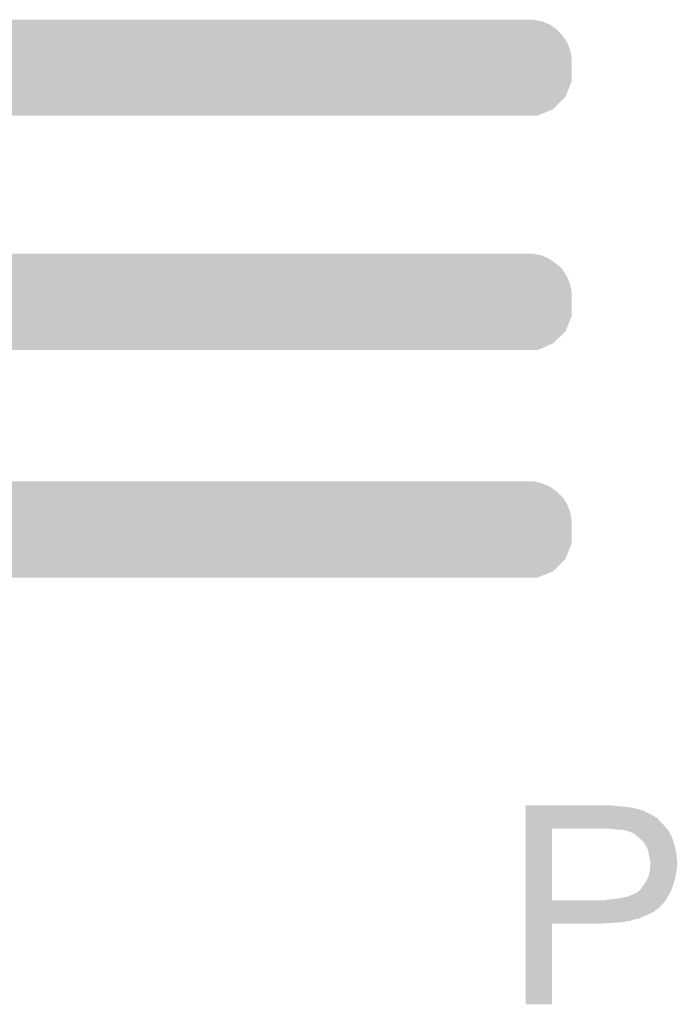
# Model space of a CAD drawing. Extents: x -1.3 to 24.2, y -3.9 to 39.7.
# Tile 11 of 48: x 11 to 14.2, y 2.2 to 7.1. Entities that reach past the tile are written whole.
import ezdxf

# ---------------------------------------------------------------- set-up
doc = ezdxf.new("R2010")
doc.units = 0
doc.layers.add('5V_TO_3V3_CLICK_V100_GTO', color=12, linetype='CONTINUOUS')

msp = doc.modelspace()

# ---------------------------------------------------------------- linework, layer by layer
at = {"layer": '5V_TO_3V3_CLICK_V100_GTO'}
for points in [[(9.769062, 7.040878), (9.846648, 7.056118), (13.604242, 7.040878), (13.566142, 7.056118)], [(9.846648, 7.056118), (9.88545, 7.06374), (13.566142, 7.056118), (13.525502, 7.06374)], [(9.633758, 6.98754), (9.707182, 7.018018), (13.66774, 6.98754), (13.637262, 7.018018)], [(9.707182, 7.018018), (9.756142, 7.03834), (13.637262, 7.018018), (13.607908, 7.03834)], [(9.756142, 7.03834), (9.769062, 7.040878), (13.607908, 7.03834), (13.604242, 7.040878)], [(9.52546, 6.916418), (9.58088, 6.95452), (13.70584, 6.916418), (13.6906, 6.95452)], [(9.58088, 6.95452), (9.62152, 6.98246), (13.6906, 6.95452), (13.671258, 6.98246)], [(9.62152, 6.98246), (9.633758, 6.98754), (13.671258, 6.98246), (13.66774, 6.98754)], [(9.499602, 6.89864), (9.52546, 6.916418), (13.709174, 6.89864), (13.70584, 6.916418)], [(9.4488, 6.8453), (9.477826, 6.875778), (13.713458, 6.8453), (13.71346, 6.875778)], [(9.477826, 6.875778), (9.499602, 6.89864), (13.71346, 6.875778), (13.709174, 6.89864)], [(9.395462, 6.7945), (9.4488, 6.8453), (13.713458, 6.7945), (13.713458, 6.8453)], [(9.321098, 6.68528), (9.372976, 6.761476), (13.682976, 6.68528), (13.713458, 6.761476)], [(9.372976, 6.761476), (9.395462, 6.7945), (13.713458, 6.761476), (13.713458, 6.7945)], [(9.293094, 6.62432), (9.314182, 6.675122), (13.622016, 6.62432), (13.672818, 6.675122)], [(9.314182, 6.675122), (9.321098, 6.68528), (13.672818, 6.675122), (13.682976, 6.68528)], [(9.280442, 6.59384), (9.293094, 6.62432), (13.545816, 6.59384), (13.622016, 6.62432)], [(9.2329, 5.908038), (9.2329, 5.91566), (13.566142, 5.908038), (13.525502, 5.91566)], [(9.2329, 5.890258), (9.2329, 5.908038), (13.604242, 5.890258), (13.566142, 5.908038)], [(9.2329, 5.8674), (9.2329, 5.890258), (13.63726, 5.8674), (13.604242, 5.890258)], [(9.2329, 5.854702), (9.2329, 5.8674), (13.652498, 5.854702), (13.63726, 5.8674)], [(9.2329, 5.839458), (9.2329, 5.854702), (13.66774, 5.839458), (13.652498, 5.854702)], [(9.2329, 5.8039), (9.2329, 5.839458), (13.6906, 5.8039), (13.66774, 5.839458)], [(9.2329, 5.765798), (9.2329, 5.8039), (13.70584, 5.765798), (13.6906, 5.8039)], [(9.2329, 5.725158), (9.2329, 5.765798), (13.71346, 5.725158), (13.70584, 5.765798)], [(9.2329, 5.610856), (9.2329, 5.725158), (13.713458, 5.610856), (13.71346, 5.725158)], [(9.2329, 5.53466), (9.2329, 5.610856), (13.682978, 5.53466), (13.713458, 5.610856)], [(9.2329, 5.476238), (9.2329, 5.53466), (13.622016, 5.476238), (13.682978, 5.53466)], [(9.2329, 5.44322), (9.2329, 5.476238), (13.545816, 5.44322), (13.622016, 5.476238)], [(9.283606, 4.790438), (9.279388, 4.8006), (13.566142, 4.790438), (13.525502, 4.8006)], [(9.289932, 4.775198), (9.283606, 4.790438), (13.604242, 4.775198), (13.566142, 4.790438)], [(9.299422, 4.752338), (9.289932, 4.775198), (13.637262, 4.752338), (13.604242, 4.775198)], [(9.305746, 4.7371), (9.299422, 4.752338), (13.6525, 4.7371), (13.637262, 4.752338)], [(9.31102, 4.724396), (9.305746, 4.7371), (13.66774, 4.724396), (13.6525, 4.7371)], [(9.31418, 4.71678), (9.31102, 4.724396), (13.672638, 4.71678), (13.66774, 4.724396)], [(9.332808, 4.68884), (9.31418, 4.71678), (13.6906, 4.68884), (13.672638, 4.71678)], [(9.358208, 4.650738), (9.332808, 4.68884), (13.70584, 4.650738), (13.6906, 4.68884)], [(9.385302, 4.610098), (9.358208, 4.650738), (13.71346, 4.610098), (13.70584, 4.650738)], [(9.39546, 4.59486), (9.385302, 4.610098), (13.713458, 4.59486), (13.71346, 4.610098)], [(9.4488, 4.54406), (9.39546, 4.59486), (13.713458, 4.54406), (13.713458, 4.59486)], [(9.494766, 4.495796), (9.4488, 4.54406), (13.713458, 4.495796), (13.713458, 4.54406)], [(9.499598, 4.490722), (9.494766, 4.495796), (13.711428, 4.490722), (13.713458, 4.495796)], [(9.606282, 4.4196), (9.499598, 4.490722), (13.682976, 4.4196), (13.711428, 4.490722)], [(9.621518, 4.409442), (9.606282, 4.4196), (13.672818, 4.409442), (13.682976, 4.4196)], [(9.743906, 4.35864), (9.621518, 4.409442), (13.622016, 4.35864), (13.672818, 4.409442)], [(9.756138, 4.353562), (9.743906, 4.35864), (13.60932, 4.353562), (13.622016, 4.35864)], [(9.88545, 4.32816), (9.756138, 4.353562), (13.545816, 4.32816), (13.60932, 4.353562)], [(13.48742, 3.20802), (13.487422, 3.21056), (13.9319, 3.20802), (13.909038, 3.21056)], [(13.48742, 3.20294), (13.48742, 3.20802), (13.9827, 3.20294), (13.9319, 3.20802)], [(13.48742, 3.2004), (13.48742, 3.20294), (14.003022, 3.2004), (13.9827, 3.20294)], [(13.48742, 3.19786), (13.48742, 3.2004), (14.01572, 3.19786), (14.005562, 3.2004)], [(13.48742, 3.19532), (13.48742, 3.19786), (14.02842, 3.19532), (14.01572, 3.19786)], [(13.48742, 3.18516), (13.48742, 3.19532), (14.06398, 3.18516), (14.02842, 3.19532)], [(13.487418, 3.11658), (13.48742, 3.13944), (14.16304, 3.11658), (14.140182, 3.13944)], [(13.48742, 3.16484), (13.48742, 3.18516), (14.104618, 3.16484), (14.06398, 3.18516)], [(13.48742, 3.154678), (13.48742, 3.16484), (14.1224, 3.154678), (14.104618, 3.16484)], [(13.48742, 3.15214), (13.48742, 3.154678), (14.124944, 3.15214), (14.1224, 3.154678)], [(13.48742, 3.149596), (13.48742, 3.15214), (14.132562, 3.149596), (14.124944, 3.15214)], [(13.48742, 3.13944), (13.48742, 3.149596), (14.140182, 3.13944), (14.132562, 3.149596)], [(13.48741, 2.745762), (13.487418, 3.09626), (13.61694, 2.745762), (13.616962, 3.09626)], [(13.487418, 3.10134), (13.487418, 3.11658), (14.17574, 3.10134), (14.16304, 3.11658)], [(13.487418, 3.09626), (13.487418, 3.10134), (14.180094, 3.09626), (14.17574, 3.10134)], [(13.92174, 3.09372), (13.89634, 3.09626), (14.182272, 3.09372), (14.180094, 3.09626)], [(13.942062, 3.09118), (13.92174, 3.09372), (14.184448, 3.09118), (14.182272, 3.09372)], [(13.980162, 3.0861), (13.959842, 3.09118), (14.188802, 3.0861), (14.184448, 3.09118)], [(13.985244, 3.086098), (13.980162, 3.0861), (14.188804, 3.086098), (14.188802, 3.0861)], [(13.992018, 3.083558), (13.985244, 3.086098), (14.19098, 3.083558), (14.188804, 3.086098)], [(14.00556, 3.07848), (13.992018, 3.083558), (14.193238, 3.07848), (14.19098, 3.083558)], [(14.0208, 3.07086), (14.00556, 3.07848), (14.196626, 3.07086), (14.193238, 3.07848)], [(14.0335, 3.0607), (14.0208, 3.07086), (14.201142, 3.0607), (14.196626, 3.07086)], [(14.03668, 3.058156), (14.0335, 3.0607), (14.20368, 3.058156), (14.201142, 3.0607)], [(14.0462, 3.05054), (14.03668, 3.058156), (14.20622, 3.05054), (14.20368, 3.058156)], [(14.058898, 3.037842), (14.0462, 3.05054), (14.2113, 3.037842), (14.20622, 3.05054)], [(14.06144, 3.0353), (14.058898, 3.037842), (14.212148, 3.0353), (14.2113, 3.037842)], [(14.06653, 3.02768), (14.06144, 3.0353), (14.214686, 3.02768), (14.212148, 3.0353)], [(14.069066, 3.027668), (14.06653, 3.02768), (14.21469, 3.027668), (14.214686, 3.02768)], [(14.071964, 3.0226), (14.069066, 3.027668), (14.216378, 3.0226), (14.21469, 3.027668)], [(14.07922, 3.0099), (14.071964, 3.0226), (14.219556, 3.0099), (14.216378, 3.0226)], [(14.083032, 3.00228), (14.07922, 3.0099), (14.22146, 3.00228), (14.219556, 3.0099)], [(14.086842, 2.994658), (14.083032, 3.00228), (14.223154, 2.994658), (14.22146, 3.00228)], [(14.090652, 2.979418), (14.086842, 2.994658), (14.22654, 2.979418), (14.223154, 2.994658)], [(14.09192, 2.97434), (14.090652, 2.979418), (14.227048, 2.97434), (14.22654, 2.979418)], [(14.09446, 2.9591), (14.09192, 2.97434), (14.228572, 2.9591), (14.227048, 2.97434)], [(14.09954, 2.933698), (14.09446, 2.9591), (14.231114, 2.933698), (14.228572, 2.9591)], [(14.09721, 2.895598), (14.098058, 2.905758), (14.22908, 2.895598), (14.22908, 2.905758)], [(14.098058, 2.905758), (14.098904, 2.915918), (14.22908, 2.905758), (14.23162, 2.915918)], [(14.098904, 2.915918), (14.09954, 2.92354), (14.23162, 2.915918), (14.23162, 2.92354)], [(14.09954, 2.928622), (14.09954, 2.933698), (14.23162, 2.928622), (14.231114, 2.933698)], [(14.09954, 2.92354), (14.09954, 2.928622), (14.23162, 2.92354), (14.23162, 2.928622)], [(14.08176, 2.8448), (14.086274, 2.854958), (14.218334, 2.8448), (14.22146, 2.854958)], [(14.086274, 2.854958), (14.091918, 2.867658), (14.22146, 2.854958), (14.223576, 2.867658)], [(14.091918, 2.867658), (14.092426, 2.8702), (14.223576, 2.867658), (14.224, 2.8702)], [(14.092426, 2.8702), (14.097, 2.893058), (14.224, 2.8702), (14.22857, 2.893058)], [(14.097, 2.893058), (14.09721, 2.895598), (14.22857, 2.893058), (14.22908, 2.895598)], [(14.038574, 2.786378), (14.053818, 2.801618), (14.1986, 2.786378), (14.20513, 2.801618)], [(14.053818, 2.801618), (14.055342, 2.804158), (14.20513, 2.801618), (14.20622, 2.804158)], [(14.055342, 2.804158), (14.061438, 2.814318), (14.20622, 2.804158), (14.209122, 2.814318)], [(14.061438, 2.814318), (14.067534, 2.82194), (14.209122, 2.814318), (14.2113, 2.82194)], [(14.067534, 2.82194), (14.0716, 2.827022), (14.2113, 2.82194), (14.212862, 2.827022)], [(14.0716, 2.827022), (14.08176, 2.8448), (14.212862, 2.827022), (14.218334, 2.8448)], [(13.90904, 2.75082), (13.936982, 2.75336), (14.17828, 2.75082), (14.179732, 2.75336)], [(13.936982, 2.75336), (13.96746, 2.75844), (14.179732, 2.75336), (14.182634, 2.75844)], [(13.96746, 2.75844), (13.9954, 2.766058), (14.182634, 2.75844), (14.186988, 2.766058)], [(13.9954, 2.766058), (14.02334, 2.77876), (14.186988, 2.766058), (14.194246, 2.77876)], [(14.02334, 2.77876), (14.036036, 2.78384), (14.194246, 2.77876), (14.197148, 2.78384)], [(14.036036, 2.78384), (14.038574, 2.786378), (14.197148, 2.78384), (14.1986, 2.786378)], [(13.48741, 2.74574), (13.48741, 2.745762), (13.878558, 2.74574), (13.61694, 2.745762)], [(13.48741, 2.733038), (13.48741, 2.74574), (14.165578, 2.733038), (14.174652, 2.74574)], [(13.48741, 2.717794), (13.48741, 2.733038), (14.15034, 2.717794), (14.165578, 2.733038)], [(13.48741, 2.715254), (13.48741, 2.717794), (14.150334, 2.715254), (14.15034, 2.717794)], [(13.48741, 2.70764), (13.48741, 2.715254), (14.142716, 2.70764), (14.150334, 2.715254)], [(13.48741, 2.705096), (13.48741, 2.70764), (14.135098, 2.705096), (14.142716, 2.70764)], [(13.48741, 2.69748), (13.48741, 2.705096), (14.127478, 2.69748), (14.135098, 2.705096)], [(13.878558, 2.74574), (13.888718, 2.74828), (14.174652, 2.74574), (14.176466, 2.74828)], [(13.898878, 2.74828), (13.90903, 2.750818), (14.176466, 2.74828), (14.17828, 2.750818)], [(13.90903, 2.750818), (13.90904, 2.75082), (14.17828, 2.750818), (14.17828, 2.75082)], [(13.487408, 2.67462), (13.48741, 2.68986), (14.08684, 2.67462), (14.117318, 2.68986)], [(13.487408, 2.667), (13.487408, 2.67462), (14.06906, 2.667), (14.08684, 2.67462)], [(13.487408, 2.65684), (13.487408, 2.667), (14.046198, 2.65684), (14.06906, 2.667)], [(13.487408, 2.65176), (13.487408, 2.65684), (14.023342, 2.65176), (14.046198, 2.65684)], [(13.48741, 2.68986), (13.48741, 2.69748), (14.117318, 2.68986), (14.127478, 2.69748)], [(13.4874, 2.235222), (13.487408, 2.631418), (13.616918, 2.235222), (13.61694, 2.631418)], [(13.487408, 2.64414), (13.487408, 2.65176), (13.99794, 2.64414), (14.023342, 2.65176)], [(13.487408, 2.63906), (13.487408, 2.64414), (13.970002, 2.63906), (13.99794, 2.64414)], [(13.487408, 2.63652), (13.487408, 2.63906), (13.93952, 2.63652), (13.970002, 2.63906)], [(13.487408, 2.63398), (13.487408, 2.63652), (13.90396, 2.63398), (13.93952, 2.63652)], [(13.487408, 2.63144), (13.487408, 2.63398), (13.865862, 2.63144), (13.90396, 2.63398)], [(13.487408, 2.631418), (13.487408, 2.63144), (13.61694, 2.631418), (13.865862, 2.63144)], [(13.616918, 2.2352), (13.4874, 2.235222), (13.616918, 2.2352), (13.616918, 2.235222)]]:
    msp.add_solid(points, dxfattribs=at)

doc.saveas('drawing.dxf')
